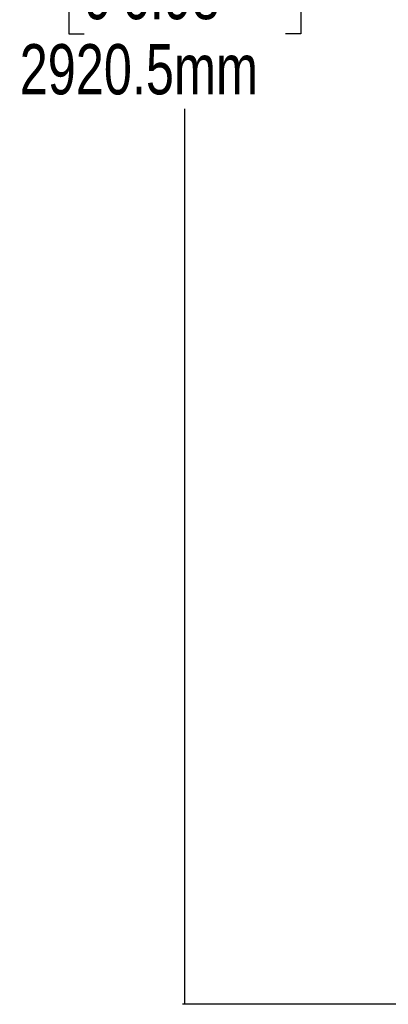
# Model space of a CAD drawing. Header units: millimetres. Extents: x 20 to 26560, y 40 to 17955.
# Tile 3 of 90: x 6908 to 8008, y 1504 to 4444. Entities that reach past the tile are written whole.
import ezdxf

# ---------------------------------------------------------------- set-up
doc = ezdxf.new("R2010")
doc.units = ezdxf.units.MM
doc.header["$LTSCALE"] = 2
doc.layers.add('COMPONENT_GEOMETRY', color=7, linetype='Continuous')
doc.styles.add('SLDTEXTSTYLE0', font='TXT', dxfattribs={"width": 0.75})
doc.dimstyles.new('SLDDIMSTYLE0', dxfattribs={"dimtxt": 150, "dimasz": 6.604, "dimexe": 0, "dimexo": 0.0625, "dimgap": 37.5, "dimtad": 0, "dimtih": 1, "dimtoh": 1, "dimdec": 1, "dimrnd": 1e-09, "dimzin": 12, "dimdsep": 46, "dimtxsty": 'SLDTEXTSTYLE0', "dimsah": 1, "dimcen": 0.09, "dimadec": 0, "dimazin": 3, "dimtfac": 1, "dimtdec": 1, "dimtofl": 0, "dimtmove": 0, "dimatfit": 3, "dimfxl": 1, "dimfrac": 2, "dimtolj": 1, "dimtzin": 12, "dimarcsym": 0})

# ---------------------------------------------------------------- blocks, each defined once
blk = doc.blocks.new('_D_3')
at = {"layer": 'COMPONENT_GEOMETRY', "color": 7}
for p, q in [((9873.9, 7345), (7394.1, 7345)), ((7400.4, 7345), (7400.4, 4671)), ((7100.3, 4640.5), (7054.6, 4640.5)), ((7054.6, 4640.5), (7054.6, 4402.4)), ((7700.5, 4640.5), (7746.2, 4640.5)), ((7746.2, 4640.5), (7746.2, 4402.4)), ((7054.6, 4402.4), (7100.3, 4402.4)), ((7746.2, 4402.4), (7700.5, 4402.4)), ((7400.4, 1504), (7400.4, 4177.9)), ((9668.8, 1504), (7394.1, 1504))]:
    blk.add_line(p, q, dxfattribs=at)
for points in [[(7400.4, 7345), (7399.4, 7338.4), (7401.4, 7338.4)], [(7400.4, 1504), (7401.4, 1510.6), (7399.4, 1510.6)]]:
    blk.add_solid(points, dxfattribs=at)
at = {"layer": 'COMPONENT_GEOMETRY', "color": 7, "char_height": 150, "attachment_point": 1, "style": 'SLDTEXTSTYLE0'}
for s, insert in [('9\'6.98"', (7100.3, 4595.7)), ('2920.5mm', (6908.1, 4371.3))]:
    blk.add_mtext(s, dxfattribs=dict(at, insert=insert))

msp = doc.modelspace()

# ---------------------------------------------------------------- dimensions: what is measured, and where the dimension line sits
at = {"layer": 'COMPONENT_GEOMETRY', "color": 7}
dim = msp.add_linear_dim(base=(7400.43, 1503.96), p1=(9876.44, 7344.96), p2=(9671.31, 1503.96), angle=90, dimstyle='SLDDIMSTYLE0', dxfattribs=at)
dim.commit()
dim.dimension.update_dxf_attribs({"geometry": '_D_3', "text_midpoint": (7400.43, 4424.46), "dimtype": 160})

doc.saveas('drawing.dxf')
